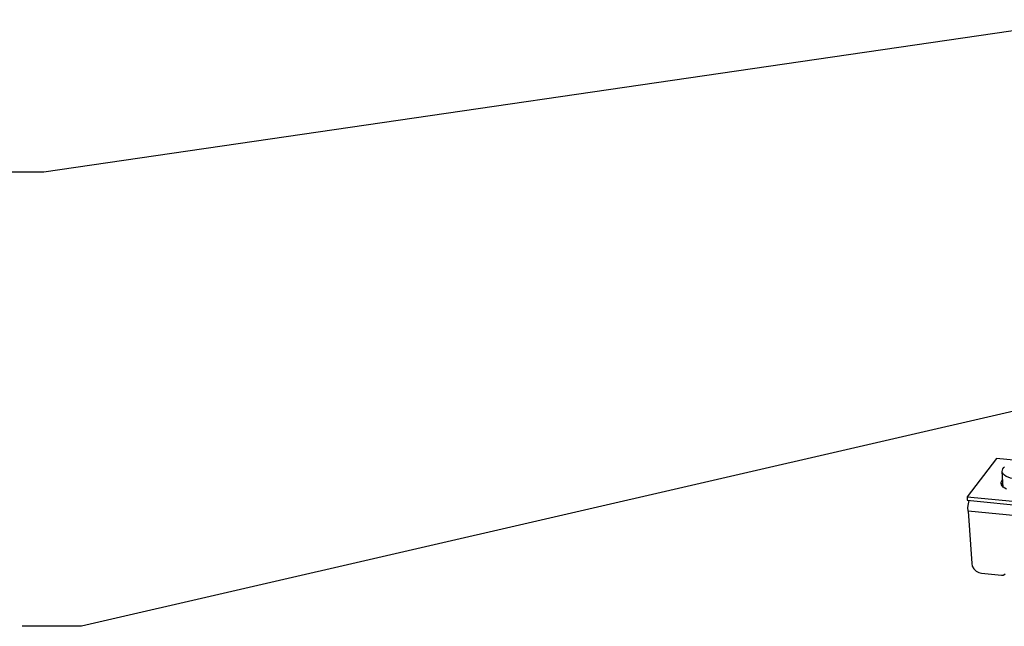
# Model space of a CAD drawing. Extents: x 0 to 1189, y 0 to 841.
# Tile 2 of 50: x 328 to 427, y 282 to 343. Entities that reach past the tile are written whole.
import ezdxf

# ---------------------------------------------------------------- set-up
doc = ezdxf.new("R2010")
doc.units = 0
doc.header["$LTSCALE"] = 65.395
doc.layers.get('0').update_dxf_attribs({"linetype": 'CONTINUOUS'})
doc.layers.add('02___PRT_ALL_AXES', color=7, linetype='CONTINUOUS')

msp = doc.modelspace()

# ---------------------------------------------------------------- linework, layer by layer
at = {"color": 2, "linetype": 'CONTINUOUS'}
for p, q in [((435.718, 342.792), (330.073, 327.405)), ((330.073, 327.405), (324.073, 327.405)), ((435.197, 304.946), (333.901, 281.574)), ((333.901, 281.574), (327.901, 281.574))]:
    msp.add_line(p, q, dxfattribs=at)
at = {"color": 7, "linetype": 'CONTINUOUS'}
msp.add_line((426.961, 295.616), (426.85, 297.199), dxfattribs=at)
at = {"color": 3, "linetype": 'CONTINUOUS'}
for p, q in [((423.43, 293.942), (423.496, 294.27)), ((423.398, 293.21), (423.767, 287.912)), ((489.282, 286.752), (423.398, 293.21)), ((424.77, 286.922), (426.774, 286.726))]:
    msp.add_line(p, q, dxfattribs=at)
at = {"color": 7, "linetype": 'CONTINUOUS'}
for points in [[(426.85, 297.199), (426.863, 297.332), (426.922, 297.47), (427.026, 297.605), (427.082, 297.659)], [(430.308, 296.725), (430.056, 296.63), (429.779, 296.55), (429.483, 296.489), (429.175, 296.446), (428.862, 296.424), (428.55, 296.422), (428.248, 296.441), (427.961, 296.48), (427.696, 296.538), (427.46, 296.614), (427.256, 296.707), (427.09, 296.814), (426.965, 296.932), (426.885, 297.06), (426.85, 297.199)]]:
    msp.add_lwpolyline(points, dxfattribs=at)
at = {"color": 3, "linetype": 'CONTINUOUS'}
for points in [[(423.398, 293.21), (423.394, 293.568), (423.43, 293.942)], [(423.767, 287.912), (423.832, 287.63), (423.983, 287.367), (424.205, 287.148), (424.476, 286.995), (424.77, 286.922)], [(426.774, 286.726), (426.952, 286.742), (427.098, 286.825), (427.138, 286.869)]]:
    msp.add_lwpolyline(points, dxfattribs=at)
at = {"layer": '02___PRT_ALL_AXES', "color": 7, "linetype": 'CONTINUOUS'}
for p, q in [((426.286, 298.521), (423.298, 294.646)), ((428.349, 298.319), (426.286, 298.521)), ((426.795, 295.826), (426.887, 296.022)), ((426.887, 296.022), (426.93, 296.06)), ((427.283, 295.417), (426.957, 295.618)), ((423.298, 294.646), (423.323, 294.287)), ((423.298, 294.646), (489.182, 288.189)), ((423.323, 294.287), (489.207, 287.83))]:
    msp.add_line(p, q, dxfattribs=at)
for points in [[(426.733, 296.009), (426.739, 296.117), (426.862, 296.381), (426.905, 296.419)], [(426.957, 295.618), (426.771, 295.857), (426.733, 296.009)]]:
    msp.add_lwpolyline(points, dxfattribs=at)

doc.saveas('drawing.dxf')
